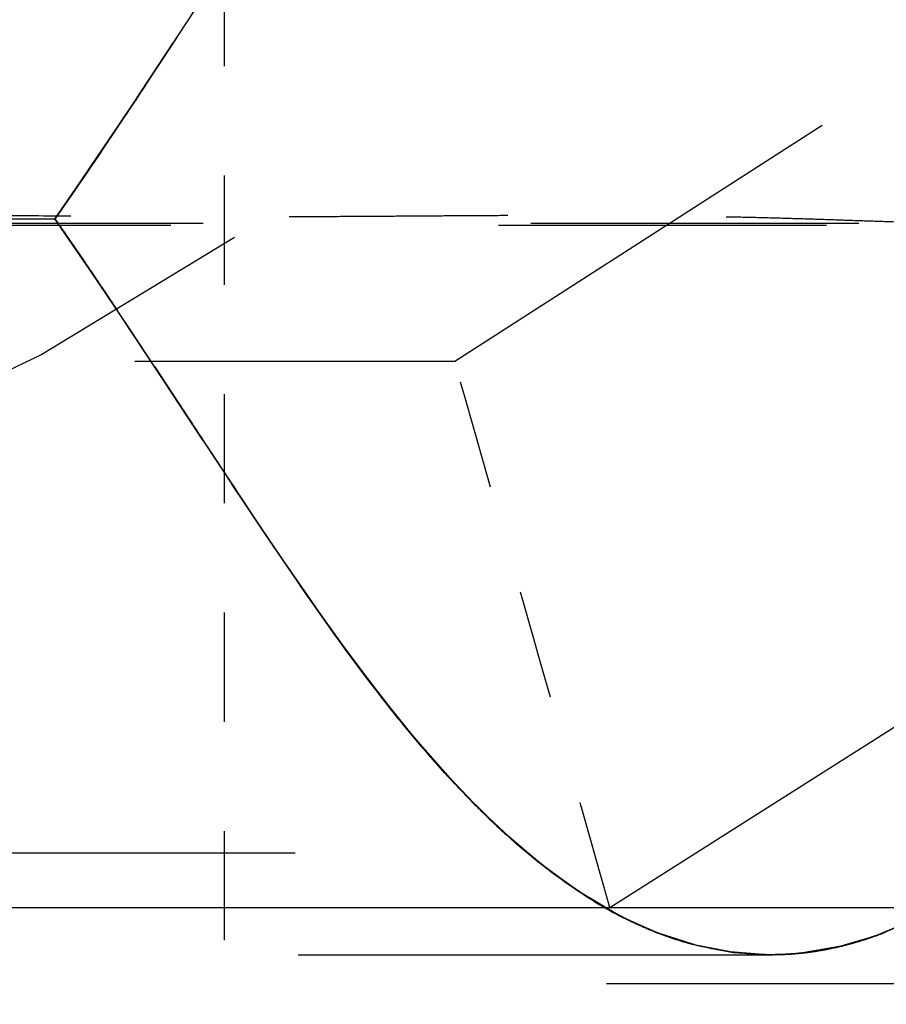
# Model space of a CAD drawing. Header units: millimetres. Extents: x 14186 to 17588, y 1400 to 3805.
# Tile 120 of 256: x 16317.386 to 16318.179, y 2698.791 to 2699.693. Entities that reach past the tile are written whole.
import ezdxf

# ---------------------------------------------------------------- set-up
doc = ezdxf.new("R2010")
doc.units = ezdxf.units.MM
doc.linetypes.add('HIDDEN', pattern=[0.2, 0.1, -0.1])
for name, color, linetype in [('DEFAULT_2', 8, 'HIDDEN'), ('SHELL_52', 7, 'Continuous'), ('SHELL_61_1', 7, 'Continuous')]:
    doc.layers.add(name, color=color, linetype=linetype)
doc.layers.add('dim', color=82, linetype='Continuous', lineweight=9)
doc.styles.get("Standard").update_dxf_attribs({"font": 'arial.ttf'})
doc.dimstyles.new('ISO-25', dxfattribs={"dimtxt": 2.5, "dimasz": 2.5, "dimexe": 1.25, "dimexo": 0.625, "dimtad": 1, "dimtxsty": 'Standard', "dimcen": 2.5, "dimadec": 0, "dimazin": 0, "dimtfac": 1, "dimtmove": 0, "dimatfit": 3, "dimfxl": 1, "dimarcsym": 0})

# ---------------------------------------------------------------- blocks, each defined once
blk = doc.blocks.new('*D24')
at = {"layer": 'Defpoints', "color": 0, "transparency": 16777216}
for p in [(16328.85945, 2985.59301), (16472.81599, 2454.76676)]:
    blk.add_point(p, dxfattribs=at)
at = {"layer": 'dim', "color": 0, "linetype": 'Continuous', "lineweight": -2, "transparency": 16777216}
for p, q in [((16322.57771, 3008.75634), (16316.29597, 3031.91967)), ((16328.85945, 2985.59301), (16472.81599, 2454.76676)), ((16510.01852, 2317.58592), (16479.09773, 2431.60343))]:
    blk.add_line(p, q, dxfattribs=at)
at = {"layer": 'dim', "color": 0, "transparency": 16777216}
for points in [[(16326.43826, 3009.8033), (16318.71716, 3007.70939), (16328.85945, 2985.59301)], [(16482.95828, 2432.65039), (16475.23717, 2430.55647), (16472.81599, 2454.76676)]]:
    blk.add_solid(points, dxfattribs=at)
at = {"layer": 'dim', "color": 0, "transparency": 16777216, "insert": (16518.28002, 2368.59445), "char_height": 30, "attachment_point": 5, "rotation": 285.17328}
blk.add_mtext('360%%D', dxfattribs=at)
blk = doc.blocks.new('*D27')
at = {"layer": 'Defpoints', "color": 0, "transparency": 16777216}
for p in [(17053.85064, 3119.68737), (16297.8248, 2320.6724)]:
    blk.add_point(p, dxfattribs=at)
at = {"layer": 'dim', "color": 0, "linetype": 'Continuous', "lineweight": -2, "transparency": 16777216}
for p, q in [((17253.46947, 3330.65693), (17070.34575, 3137.12043)), ((16297.8248, 2320.6724), (17053.85064, 3119.68737)), ((16281.32969, 2303.23935), (16264.83458, 2285.80629))]:
    blk.add_line(p, q, dxfattribs=at)
at = {"layer": 'dim', "color": 0, "transparency": 16777216}
for points in [[(17067.44024, 3139.86961), (17073.25126, 3134.37124), (17053.85064, 3119.68737)], [(16278.42418, 2305.98853), (16284.2352, 2300.49016), (16297.8248, 2320.6724)]]:
    blk.add_solid(points, dxfattribs=at)
at = {"layer": 'dim', "color": 0, "transparency": 16777216, "insert": (17191.28703, 3297.17107), "char_height": 30, "attachment_point": 5, "rotation": 46.58354}
blk.add_mtext('∅1100', dxfattribs=at)
blk = doc.blocks.new('*D28')
at = {"layer": 'Defpoints', "color": 0, "transparency": 16777216}
for p in [(17217.99457, 2998.66902), (16133.68087, 2441.69076)]:
    blk.add_point(p, dxfattribs=at)
at = {"layer": 'dim', "color": 0, "linetype": 'Continuous', "lineweight": -2, "transparency": 16777216}
for p, q in [((17380.1399, 3081.95803), (17239.34283, 3009.63496)), ((16133.68087, 2441.69076), (17217.99457, 2998.66902)), ((16112.33261, 2430.72482), (16090.98435, 2419.75888))]:
    blk.add_line(p, q, dxfattribs=at)
at = {"layer": 'dim', "color": 0, "transparency": 16777216}
for points in [[(17237.51518, 3013.193), (17241.17049, 3006.07691), (17217.99457, 2998.66902)], [(16110.50495, 2434.28286), (16114.16026, 2427.16677), (16133.68087, 2441.69076)]]:
    blk.add_solid(points, dxfattribs=at)
at = {"layer": 'dim', "color": 0, "transparency": 16777216, "insert": (17310.29339, 3070.98498), "char_height": 30, "attachment_point": 5, "rotation": 27.18816}
blk.add_mtext('∅1219', dxfattribs=at)

msp = doc.modelspace()

# ---------------------------------------------------------------- linework, layer by layer
for centre, radius in [((16675.83772, 2720.17989), 609.5), ((16675.83772, 2720.17989), 550), ((16400.83772, 2720.17989), 275)]:
    msp.add_circle(centre, radius)
at = {"layer": 'DEFAULT_2', "color": 8, "linetype": 'HIDDEN', "ltscale": 0.7}
msp.add_line((16317.57319, 2699.74989), (16317.57319, 2698.80989), dxfattribs=at)
at = {"layer": 'DEFAULT_2', "color": 8, "linetype": 'HIDDEN', "ltscale": 0.09}
msp.add_line((16317.50219, 2699.63439), (16317.56924, 2699.73625), dxfattribs=at)
at = {"layer": 'DEFAULT_2', "color": 8, "linetype": 'HIDDEN', "ltscale": 0.05}
for p, q in [((16317.48959, 2699.61537), (16317.52651, 2699.67131)), ((16317.50243, 2699.3856), (16317.46593, 2699.44036)), ((16317.51859, 2699.36112), (16317.48344, 2699.41418)), ((16317.55362, 2699.30783), (16317.51799, 2699.36204)), ((16317.61156, 2699.2206), (16317.57634, 2699.2734)), ((16317.61691, 2699.21255), (16317.58023, 2699.26752))]:
    msp.add_line(p, q, dxfattribs=at)
at = {"layer": 'DEFAULT_2', "color": 8, "linetype": 'HIDDEN', "ltscale": 0.04}
for p, q in [((16317.47324, 2699.59084), (16317.50524, 2699.63904)), ((16317.45817, 2699.56843), (16317.49057, 2699.61689)), ((16317.45951, 2699.57046), (16317.42822, 2699.52464)), ((16317.44851, 2699.55409), (16317.41806, 2699.51003)), ((16317.45735, 2699.45307), (16317.424, 2699.50184)), ((16317.43702, 2699.48293), (16317.47187, 2699.43151)), ((16317.47312, 2699.42968), (16317.44435, 2699.47221)), ((16317.48788, 2699.40756), (16317.45555, 2699.45581)), ((16317.55225, 2699.30991), (16317.52341, 2699.35376)), ((16317.60701, 2699.22727), (16317.63665, 2699.18351)), ((16317.6714, 2699.13391), (16317.6398, 2699.17897)), ((16317.69879, 2699.09648), (16317.66941, 2699.1367)), ((16317.70161, 2699.09273), (16317.66959, 2699.13645)), ((16317.7325, 2699.05301), (16317.69974, 2699.09521)), ((16317.73223, 2699.05334), (16317.76414, 2699.01535))]:
    msp.add_line(p, q, dxfattribs=at)
at = {"layer": 'DEFAULT_2', "color": 8, "linetype": 'HIDDEN', "ltscale": 0.02}
for p, q in [((16317.4381, 2699.53895), (16317.45064, 2699.55732)), ((16317.41778, 2699.50963), (16317.43674, 2699.53701)), ((16317.43659, 2699.53678), (16317.4179, 2699.5098)), ((16317.43755, 2699.48215), (16317.41819, 2699.51017)), ((16318.00398, 2698.84567), (16317.97069, 2698.85638)), ((16318.16884, 2698.85371), (16318.13561, 2698.84391)), ((16318.03678, 2698.83917), (16318.00343, 2698.84581)), ((16318.13612, 2698.84403), (16318.10286, 2698.83829)), ((16318.06987, 2698.83668), (16318.0365, 2698.83921)), ((16318.03902, 2698.83883), (16318.07321, 2698.83666)), ((16318.06987, 2698.83668), (16318.10313, 2698.83832))]:
    msp.add_line(p, q, dxfattribs=at)
at = {"layer": 'DEFAULT_2', "color": 8, "linetype": 'HIDDEN'}
for p, q in [((16317.4179, 2699.50987), (16317.41766, 2699.50946)), ((16317.41771, 2699.50953), (16317.41766, 2699.50946)), ((16317.41806, 2699.50997), (16317.41771, 2699.50953)), ((16317.41812, 2699.51014), (16317.4179, 2699.50987)), ((16317.41813, 2699.51014), (16317.41806, 2699.50997)), ((16317.41824, 2699.51024), (16317.41812, 2699.51014)), ((16317.41828, 2699.51022), (16317.41813, 2699.51014)), ((16317.41841, 2699.50981), (16317.41852, 2699.50966)), ((16317.41852, 2699.50964), (16317.41869, 2699.5094)), ((16317.4187, 2699.5094), (16317.41885, 2699.50916))]:
    msp.add_line(p, q, dxfattribs=at).dxf.unprotected_set("ltscale", 0)
at = {"layer": 'DEFAULT_2', "color": 8, "linetype": 'HIDDEN', "ltscale": 0.03}
for p, q in [((16317.41815, 2699.51017), (16317.44435, 2699.47221)), ((16317.41815, 2699.51017), (16317.44426, 2699.47235)), ((16317.45813, 2699.45197), (16317.43171, 2699.49064)), ((16317.63665, 2699.18351), (16317.66437, 2699.14375)), ((16317.69252, 2699.10488), (16317.7211, 2699.06733)), ((16317.72697, 2699.05991), (16317.69703, 2699.09882)), ((16317.75561, 2699.02518), (16317.7252, 2699.06215)), ((16317.7501, 2699.03165), (16317.7797, 2698.99805)), ((16317.76389, 2699.01564), (16317.79646, 2698.98032)), ((16317.79624, 2698.98055), (16317.82959, 2698.94815)), ((16317.80988, 2698.96685), (16317.8408, 2698.93817)), ((16317.8984, 2698.89402), (16317.86254, 2698.92005)), ((16317.87237, 2698.91245), (16317.90483, 2698.88986)), ((16317.93407, 2698.87296), (16317.89783, 2698.89439)), ((16317.90484, 2698.88985), (16317.93815, 2698.87086)), ((16318.2014, 2698.86731), (16318.16811, 2698.85345))]:
    msp.add_line(p, q, dxfattribs=at)
at = {"layer": 'DEFAULT_2', "color": 8, "linetype": 'HIDDEN', "ltscale": 0.002}
for p, q in [((16317.41951, 2699.50827), (16317.41827, 2699.51)), ((16317.61899, 2699.2095), (16317.61731, 2699.21199)), ((16318.15763, 2698.84994), (16318.1599, 2698.85063)), ((16318.15918, 2698.85043), (16318.16126, 2698.85107)), ((16318.1632, 2698.85175), (16318.16539, 2698.8525)), ((16318.16454, 2698.8522), (16318.16695, 2698.85304)), ((16318.16852, 2698.85359), (16318.17081, 2698.85437)), ((16318.16993, 2698.85409), (16318.17218, 2698.85487)), ((16318.174, 2698.85559), (16318.17632, 2698.85643)), ((16318.17484, 2698.85591), (16318.1777, 2698.85696)), ((16318.01687, 2698.84264), (16318.01443, 2698.84317)), ((16318.01929, 2698.84214), (16318.01687, 2698.84264)), ((16318.02169, 2698.84166), (16318.01929, 2698.84214)), ((16318.02409, 2698.84121), (16318.02169, 2698.84166)), ((16318.12587, 2698.84182), (16318.12815, 2698.84227)), ((16318.12736, 2698.84212), (16318.12944, 2698.84253)), ((16318.13105, 2698.8429), (16318.13349, 2698.84343)), ((16318.13635, 2698.84409), (16318.13856, 2698.84459)), ((16318.14649, 2698.84664), (16318.14867, 2698.84727)), ((16318.14782, 2698.847), (16318.14997, 2698.84764)), ((16318.14845, 2698.84721), (16318.15049, 2698.84776)), ((16318.1539, 2698.84879), (16318.1561, 2698.84946)), ((16318.02646, 2698.84078), (16318.02409, 2698.84121)), ((16318.02882, 2698.84038), (16318.02646, 2698.84078)), ((16318.03116, 2698.84), (16318.02882, 2698.84038)), ((16318.03349, 2698.83964), (16318.03116, 2698.84)), ((16318.0358, 2698.83931), (16318.03349, 2698.83964)), ((16318.0381, 2698.83899), (16318.0358, 2698.83931)), ((16318.04039, 2698.8387), (16318.0381, 2698.83899)), ((16318.04267, 2698.83843), (16318.04039, 2698.8387)), ((16318.04493, 2698.83818), (16318.04267, 2698.83843)), ((16318.04717, 2698.83795), (16318.04493, 2698.83818)), ((16318.04939, 2698.83774), (16318.04717, 2698.83795)), ((16318.0516, 2698.83755), (16318.04939, 2698.83774)), ((16318.05378, 2698.83738), (16318.0516, 2698.83755)), ((16318.05594, 2698.83723), (16318.05378, 2698.83738)), ((16318.05808, 2698.8371), (16318.05594, 2698.83723)), ((16318.06019, 2698.83699), (16318.05808, 2698.8371)), ((16318.08179, 2698.8368), (16318.08403, 2698.83688)), ((16318.08516, 2698.83692), (16318.08755, 2698.83704)), ((16318.0892, 2698.83714), (16318.09157, 2698.83728)), ((16318.09093, 2698.83724), (16318.09328, 2698.83741)), ((16318.09951, 2698.83795), (16318.1017, 2698.83817)), ((16318.10057, 2698.83806), (16318.10292, 2698.8383)), ((16318.10593, 2698.83866), (16318.10831, 2698.83895)), ((16318.11035, 2698.83922), (16318.11251, 2698.83954)), ((16318.11119, 2698.83934), (16318.11363, 2698.83971)), ((16318.11474, 2698.83988), (16318.11701, 2698.84023)), ((16318.11587, 2698.84006), (16318.11814, 2698.84043)), ((16318.11701, 2698.84023), (16318.11918, 2698.84058)), ((16318.11928, 2698.84062), (16318.12173, 2698.84103))]:
    msp.add_line(p, q, dxfattribs=at)
at = {"layer": 'DEFAULT_2', "color": 8, "linetype": 'HIDDEN', "ltscale": 3}
for p, q in [((16318.72439, 2699.50412), (16314.25376, 2699.50412)), ((16314.25399, 2699.50642), (16318.73059, 2699.50642))]:
    msp.add_line(p, q, dxfattribs=at)
at = {"layer": 'DEFAULT_2', "color": 8, "linetype": 'HIDDEN', "ltscale": 0.06}
msp.add_line((16317.53807, 2699.33151), (16317.4947, 2699.39724), dxfattribs=at)
at = {"layer": 'DEFAULT_2', "color": 8, "linetype": 'HIDDEN', "ltscale": 8}
msp.add_line((16291.89129, 2699.37989), (16317.78415, 2699.37989), dxfattribs=at)
at = {"layer": 'DEFAULT_2', "color": 8, "linetype": 'HIDDEN', "ltscale": 0.07}
msp.add_line((16317.50954, 2699.3748), (16317.56348, 2699.29286), dxfattribs=at)
at = {"layer": 'DEFAULT_2', "color": 8, "linetype": 'HIDDEN', "ltscale": 0.01}
for p, q in [((16317.65999, 2699.15), (16317.65199, 2699.16142)), ((16317.66945, 2699.13667), (16317.66158, 2699.14775))]:
    msp.add_line(p, q, dxfattribs=at)
at = {"layer": 'DEFAULT_2', "color": 8, "linetype": 'HIDDEN', "ltscale": 0.009}
msp.add_line((16317.67722, 2699.12585), (16317.66945, 2699.13667), dxfattribs=at)
at = {"layer": 'DEFAULT_2', "color": 8, "linetype": 'HIDDEN', "ltscale": 0.007}
for p, q in [((16317.68339, 2699.11736), (16317.67722, 2699.12585)), ((16317.68951, 2699.109), (16317.68339, 2699.11736)), ((16317.69561, 2699.10077), (16317.68951, 2699.109)), ((16317.70169, 2699.09265), (16317.69561, 2699.10077)), ((16317.70776, 2699.08463), (16317.70169, 2699.09265))]:
    msp.add_line(p, q, dxfattribs=at)
at = {"layer": 'DEFAULT_2', "color": 8, "linetype": 'HIDDEN', "ltscale": 0.005}
for p, q in [((16317.71232, 2699.07868), (16317.70776, 2699.08463)), ((16317.71689, 2699.07278), (16317.71232, 2699.07868)), ((16317.72145, 2699.06693), (16317.71689, 2699.07278)), ((16317.72601, 2699.06115), (16317.72145, 2699.06693)), ((16317.73058, 2699.05542), (16317.72601, 2699.06115)), ((16317.73515, 2699.04975), (16317.73058, 2699.05542)), ((16317.73973, 2699.04415), (16317.73515, 2699.04975)), ((16317.7443, 2699.0386), (16317.73973, 2699.04415)), ((16317.74888, 2699.03313), (16317.7443, 2699.0386)), ((16317.75347, 2699.02771), (16317.74888, 2699.03313)), ((16317.75806, 2699.02236), (16317.75347, 2699.02771)), ((16317.76265, 2699.01707), (16317.75806, 2699.02236))]:
    msp.add_line(p, q, dxfattribs=at)
at = {"layer": 'DEFAULT_2', "color": 8, "linetype": 'HIDDEN', "ltscale": 0.003}
for p, q in [((16317.76572, 2699.01358), (16317.76265, 2699.01707)), ((16317.76879, 2699.01012), (16317.76572, 2699.01358)), ((16317.77186, 2699.00669), (16317.76879, 2699.01012)), ((16317.77493, 2699.00329), (16317.77186, 2699.00669)), ((16317.778, 2698.99991), (16317.77493, 2699.00329)), ((16317.78108, 2698.99657), (16317.778, 2698.99991)), ((16317.78416, 2698.99325), (16317.78108, 2698.99657)), ((16317.78725, 2698.98997), (16317.78416, 2698.99325)), ((16317.79033, 2698.98671), (16317.78725, 2698.98997)), ((16317.79342, 2698.98349), (16317.79033, 2698.98671)), ((16317.79651, 2698.98029), (16317.79342, 2698.98349)), ((16317.79961, 2698.97712), (16317.79651, 2698.98029)), ((16317.80271, 2698.97398), (16317.79961, 2698.97712)), ((16317.80581, 2698.97088), (16317.80271, 2698.97398)), ((16317.80891, 2698.9678), (16317.80581, 2698.97088)), ((16317.81202, 2698.96475), (16317.80891, 2698.9678)), ((16317.81513, 2698.96173), (16317.81202, 2698.96475)), ((16317.81825, 2698.95875), (16317.81513, 2698.96173)), ((16317.82137, 2698.95579), (16317.81825, 2698.95875)), ((16317.82449, 2698.95287), (16317.82137, 2698.95579)), ((16317.82762, 2698.94998), (16317.82449, 2698.95287)), ((16317.83075, 2698.94711), (16317.82762, 2698.94998)), ((16317.83388, 2698.94428), (16317.83075, 2698.94711)), ((16317.84174, 2698.93735), (16317.83859, 2698.9401)), ((16317.84489, 2698.93463), (16317.84174, 2698.93735)), ((16317.84804, 2698.93194), (16317.84489, 2698.93463)), ((16317.8512, 2698.92929), (16317.84804, 2698.93194)), ((16317.85437, 2698.92666), (16317.8512, 2698.92929)), ((16317.85753, 2698.92408), (16317.85437, 2698.92666)), ((16317.86071, 2698.92152), (16317.85753, 2698.92408)), ((16317.86389, 2698.919), (16317.86071, 2698.92152)), ((16317.86707, 2698.91651), (16317.86389, 2698.919)), ((16317.87026, 2698.91405), (16317.86707, 2698.91651)), ((16317.87345, 2698.91163), (16317.87026, 2698.91405)), ((16317.87665, 2698.90924), (16317.87345, 2698.91163)), ((16317.87985, 2698.90689), (16317.87665, 2698.90924)), ((16317.88306, 2698.90457), (16317.87985, 2698.90689)), ((16317.88627, 2698.90229), (16317.88306, 2698.90457)), ((16317.88949, 2698.90004), (16317.88627, 2698.90229)), ((16317.8927, 2698.89784), (16317.88949, 2698.90004)), ((16317.89591, 2698.89567), (16317.8927, 2698.89784)), ((16317.89912, 2698.89355), (16317.89591, 2698.89567)), ((16317.90233, 2698.89147), (16317.89912, 2698.89355)), ((16317.90553, 2698.88943), (16317.90233, 2698.89147)), ((16318.0738, 2698.83666), (16318.06987, 2698.83668)), ((16318.06987, 2698.83668), (16318.0738, 2698.83666)), ((16318.07785, 2698.8367), (16318.07321, 2698.83666))]:
    msp.add_line(p, q, dxfattribs=at)
at = {"layer": 'DEFAULT_2', "color": 8, "linetype": 'HIDDEN', "ltscale": 9}
for p, q in [((16295.13819, 2698.92989), (16319.77819, 2698.92989)), ((16318.82319, 2698.80989), (16296.09319, 2698.80989))]:
    msp.add_line(p, q, dxfattribs=at)
at = {"layer": 'DEFAULT_2', "color": 8, "linetype": 'HIDDEN', "ltscale": 12}
msp.add_line((16285.90204, 2698.87989), (16323.7734, 2698.87989), dxfattribs=at)
at = {"layer": 'DEFAULT_2', "color": 8, "linetype": 'HIDDEN', "ltscale": 0.001}
for p, q in [((16318.17218, 2698.85487), (16318.17356, 2698.85538)), ((16318.1777, 2698.85696), (16318.17909, 2698.85751)), ((16318.12274, 2698.84124), (16318.12438, 2698.84153)), ((16318.13334, 2698.84339), (16318.13484, 2698.84374)), ((16318.13785, 2698.84444), (16318.13988, 2698.84492)), ((16318.14223, 2698.84554), (16318.1439, 2698.84597)), ((16318.14351, 2698.84587), (16318.14541, 2698.84637)), ((16318.14541, 2698.84637), (16318.14693, 2698.84679)), ((16318.15258, 2698.8484), (16318.15456, 2698.84899)), ((16318.06227, 2698.83689), (16318.06019, 2698.83699)), ((16318.06433, 2698.83681), (16318.06227, 2698.83689)), ((16318.06635, 2698.83675), (16318.06433, 2698.83681)), ((16318.06837, 2698.83671), (16318.06635, 2698.83675)), ((16318.07033, 2698.83668), (16318.06837, 2698.83671)), ((16318.07328, 2698.83666), (16318.0752, 2698.83667)), ((16318.07567, 2698.83667), (16318.0776, 2698.8367)), ((16318.07741, 2698.83669), (16318.0786, 2698.83671)), ((16318.08041, 2698.83676), (16318.08233, 2698.83681)), ((16318.08721, 2698.83703), (16318.08888, 2698.83711)), ((16318.09532, 2698.83757), (16318.09704, 2698.83771)), ((16318.09636, 2698.83766), (16318.09842, 2698.83784)), ((16318.10485, 2698.83853), (16318.10688, 2698.83876)), ((16318.12142, 2698.84098), (16318.1229, 2698.84125)), ((16318.12173, 2698.84103), (16318.12301, 2698.84127))]:
    msp.add_line(p, q, dxfattribs=at)
at = {"layer": 'DEFAULT_2', "color": 8, "linetype": 'HIDDEN', "ltscale": 0.07}
for points in [[(16317.4759, 2699.59473), (16317.50313, 2699.63571), (16317.53033, 2699.67698)], [(16317.41798, 2699.50991), (16317.43613, 2699.53611), (16317.4759, 2699.59473)], [(16317.63648, 2699.18375), (16317.66422, 2699.14397), (16317.69252, 2699.10488)], [(16317.69237, 2699.10507), (16317.72098, 2699.0675), (16317.7501, 2699.03165)]]:
    msp.add_lwpolyline(points, dxfattribs=at)
at = {"layer": 'DEFAULT_2', "color": 8, "linetype": 'HIDDEN', "ltscale": 0.09}
msp.add_lwpolyline([(16317.49548, 2699.6243), (16317.4596, 2699.5706), (16317.42828, 2699.52474)], dxfattribs=at)
at = {"layer": 'DEFAULT_2', "color": 8, "linetype": 'HIDDEN', "ltscale": 0.2}
for points in [[(16317.59008, 2699.25263), (16317.51822, 2699.36178), (16317.48707, 2699.40887), (16317.45573, 2699.45561), (16317.42415, 2699.50169)], [(16317.84222, 2698.93697), (16317.80729, 2698.96944), (16317.77304, 2699.00539), (16317.73948, 2699.04446), (16317.70669, 2699.08604), (16317.67456, 2699.12953), (16317.64278, 2699.17467)], [(16317.8423, 2698.93697), (16317.80739, 2698.96941), (16317.77318, 2699.00533), (16317.73964, 2699.04436), (16317.70687, 2699.0859), (16317.67477, 2699.12934), (16317.643, 2699.17444)], [(16317.75561, 2699.02518), (16317.78479, 2698.99256), (16317.81454, 2698.96229), (16317.84484, 2698.93466), (16317.87567, 2698.90995), (16317.90714, 2698.8884), (16317.93917, 2698.87034), (16317.97148, 2698.85607)], [(16317.76136, 2699.01853), (16317.79187, 2698.98508), (16317.82434, 2698.95299), (16317.85894, 2698.92293), (16317.89551, 2698.89593), (16317.93407, 2698.87296)], [(16318.18116, 2698.85838), (16318.17578, 2698.85627), (16318.17041, 2698.85427), (16318.16505, 2698.85238), (16318.15967, 2698.85059), (16318.1543, 2698.84892), (16318.14893, 2698.84735), (16318.14357, 2698.84589), (16318.13821, 2698.84454), (16318.13289, 2698.8433), (16318.12759, 2698.84218), (16318.12233, 2698.84116), (16318.11712, 2698.84026), (16318.11195, 2698.83946), (16318.10684, 2698.83877), (16318.1018, 2698.83819), (16318.09683, 2698.83771), (16318.09193, 2698.83732), (16318.08712, 2698.83702), (16318.0824, 2698.83682), (16318.07776, 2698.8367)]]:
    msp.add_lwpolyline(points, dxfattribs=at)
at = {"layer": 'DEFAULT_2', "color": 8, "linetype": 'HIDDEN', "ltscale": 0.05}
msp.add_lwpolyline([(16317.58047, 2699.26725), (16317.54859, 2699.31552), (16317.54684, 2699.31818), (16317.54509, 2699.32084)], dxfattribs=at)
at = {"layer": 'DEFAULT_2', "color": 8, "linetype": 'HIDDEN', "ltscale": 0.08}
for points in [[(16317.6439, 2699.17301), (16317.61032, 2699.22233), (16317.58122, 2699.26599)], [(16318.01443, 2698.84317), (16318.01197, 2698.84372), (16318.01074, 2698.84401), (16318.0095, 2698.8443), (16318.00826, 2698.8446), (16318.00701, 2698.84491), (16318.00576, 2698.84522), (16318.00451, 2698.84554), (16318.00325, 2698.84587), (16318.00199, 2698.8462), (16318.00072, 2698.84654), (16317.99945, 2698.84689), (16317.99817, 2698.84725), (16317.99689, 2698.84761), (16317.99561, 2698.84798), (16317.99432, 2698.84836), (16317.99302, 2698.84874), (16317.99173, 2698.84914), (16317.99042, 2698.84954), (16317.98912, 2698.84994), (16317.9878, 2698.85036), (16317.98649, 2698.85079), (16317.98516, 2698.85122), (16317.98384, 2698.85166), (16317.9825, 2698.85211), (16317.98117, 2698.85257), (16317.97982, 2698.85303), (16317.97847, 2698.85351), (16317.97712, 2698.85399), (16317.97576, 2698.85448), (16317.9744, 2698.85498), (16317.97303, 2698.85549), (16317.97165, 2698.85601), (16317.97027, 2698.85654), (16317.96888, 2698.85708), (16317.96749, 2698.85763), (16317.96609, 2698.85819), (16317.96468, 2698.85875), (16317.96327, 2698.85933), (16317.96185, 2698.85992), (16317.96043, 2698.86052), (16317.959, 2698.86112), (16317.95756, 2698.86174), (16317.95612, 2698.86237), (16317.95468, 2698.86301), (16317.95322, 2698.86366), (16317.95176, 2698.86432), (16317.9503, 2698.86499), (16317.94883, 2698.86567), (16317.94735, 2698.86636), (16317.94587, 2698.86707), (16317.94438, 2698.86778), (16317.94289, 2698.86851), (16317.94138, 2698.86925), (16317.93988, 2698.87), (16317.93837, 2698.87076), (16317.93685, 2698.87153), (16317.93533, 2698.87231), (16317.9338, 2698.87311), (16317.93226, 2698.87391), (16317.93072, 2698.87473), (16317.92918, 2698.87557), (16317.92763, 2698.87641), (16317.92607, 2698.87726), (16317.92451, 2698.87813), (16317.92295, 2698.87901), (16317.92138, 2698.8799), (16317.91981, 2698.8808), (16317.91823, 2698.88171), (16317.91666, 2698.88264), (16317.91507, 2698.88357), (16317.91349, 2698.88452), (16317.9119, 2698.88548), (16317.91031, 2698.88645), (16317.90872, 2698.88743), (16317.90712, 2698.88842), (16317.90553, 2698.88943)]]:
    msp.add_lwpolyline(points, dxfattribs=at)
at = {"layer": 'DEFAULT_2', "color": 8, "linetype": 'HIDDEN', "ltscale": 0.1}
for points in [[(16317.62988, 2699.19343), (16317.65381, 2699.15877), (16317.67879, 2699.12364), (16317.70482, 2699.08848), (16317.73235, 2699.0532)], [(16317.86358, 2698.91923), (16317.82819, 2698.94943), (16317.79482, 2698.98201), (16317.76236, 2699.01739), (16317.73064, 2699.05532)], [(16317.9059, 2698.88918), (16317.87425, 2698.91102), (16317.84327, 2698.936), (16317.81287, 2698.96391), (16317.78305, 2698.99443), (16317.75384, 2699.02725)], [(16317.93806, 2698.87086), (16317.97155, 2698.85597), (16318.00516, 2698.84529), (16318.03904, 2698.83882), (16318.07321, 2698.83666)]]:
    msp.add_lwpolyline(points, dxfattribs=at)
at = {"layer": 'DEFAULT_2', "color": 8, "linetype": 'HIDDEN', "ltscale": 0.4}
msp.add_lwpolyline([(16318.49788, 2699.1658), (16318.48191, 2699.14308), (16318.46566, 2699.12045), (16318.44905, 2699.09791), (16318.43205, 2699.07555), (16318.41466, 2699.0535), (16318.39688, 2699.03192), (16318.37871, 2699.01094), (16318.36015, 2698.99063), (16318.3412, 2698.97111), (16318.32184, 2698.95246), (16318.30203, 2698.93475), (16318.28181, 2698.91816), (16318.26131, 2698.90286), (16318.24045, 2698.88893), (16318.2193, 2698.87649), (16318.19811, 2698.86575), (16318.17689, 2698.85669), (16318.15562, 2698.84932), (16318.13459, 2698.84369), (16318.11389, 2698.83975), (16318.09343, 2698.83743), (16318.07321, 2698.83666)], dxfattribs=at)
at = {"layer": 'DEFAULT_2', "color": 8, "linetype": 'HIDDEN', "ltscale": 0.06}
for points in [[(16317.74999, 2699.03179), (16317.77961, 2698.99815), (16317.80994, 2698.96679)], [(16317.84076, 2698.93821), (16317.87235, 2698.91247), (16317.90484, 2698.88985)]]:
    msp.add_lwpolyline(points, dxfattribs=at)
at = {"layer": 'DEFAULT_2', "color": 8, "linetype": 'HIDDEN', "ltscale": 0.004}
msp.add_lwpolyline([(16317.83859, 2698.9401), (16317.83545, 2698.94288), (16317.83388, 2698.94428)], dxfattribs=at)
at = {"layer": 'DEFAULT_2', "color": 8, "linetype": 'HIDDEN', "ltscale": 8}
msp.add_lwpolyline([(16296.83874, 2698.8367), (16296.8409, 2698.83667), (16318.07407, 2698.83666)], dxfattribs=at)
at = {"layer": 'DEFAULT_2', "color": 8, "linetype": 'HIDDEN', "ltscale": 23}
for radius in [29.1, 29, 28.5]:
    msp.add_circle((16342.83772, 2720.17989), radius, dxfattribs=at)
at = {"layer": 'DEFAULT_2', "color": 8, "linetype": 'HIDDEN', "ltscale": 21}
msp.add_circle((16342.83772, 2720.17989), 26.75, dxfattribs=at)
at = {"layer": 'DEFAULT_2', "color": 8, "linetype": 'HIDDEN', "ltscale": 20}
msp.add_circle((16342.83772, 2720.17989), 25, dxfattribs=at)
at = {"layer": 'DEFAULT_2', "color": 8, "linetype": 'HIDDEN', "ltscale": 7}
msp.add_circle((16316.07144, 2701.84812), 2.8, dxfattribs=at)
at = {"layer": 'DEFAULT_2', "color": 8, "linetype": 'HIDDEN', "ltscale": 4}
for radius, start, end in [(24.5, 301.899143, 328.100857), (25, 301.570129, 328.429871)]:
    msp.add_arc((16304.83772, 2720.17989), radius, start, end, dxfattribs=at)
at = {"layer": 'DEFAULT_2', "color": 8, "linetype": 'HIDDEN', "ltscale": 0.4}
msp.add_arc((16143.7115, 2649.63249), 181.04168, 15.7846489, 15.949156, dxfattribs=at)
at = {"layer": 'DEFAULT_2', "color": 8, "linetype": 'HIDDEN', "ltscale": 10}
msp.add_open_spline([(16342.83772, 2695.17989), (16341.20406, 2695.18106), (16338.74377, 2695.42183), (16335.56902, 2696.21799), (16332.48649, 2697.32076), (16328.85842, 2699.2593), (16325.04629, 2702.38829), (16321.91694, 2706.20116), (16319.59187, 2710.55123), (16318.16009, 2715.27131), (16317.67667, 2720.17998), (16318.16013, 2725.08863), (16319.59191, 2729.80865), (16321.91697, 2734.15865), (16325.04629, 2737.97147), (16328.85835, 2741.10046), (16332.48645, 2743.03893), (16335.56893, 2744.14178), (16338.74371, 2744.93824), (16341.20404, 2745.17783), (16342.83772, 2745.17989)], degree=3, knots=[0, 0, 0, 0, 0.062492, 0.093775, 0.125056, 0.187547, 0.250038, 0.312529, 0.37502, 0.437511, 0.500001, 0.562491, 0.624981, 0.687471, 0.749962, 0.812452, 0.874942, 0.906224, 0.937507, 1, 1, 1, 1], dxfattribs=at)
at = {"layer": 'DEFAULT_2', "color": 8, "linetype": 'HIDDEN'}
msp.add_open_spline([(16318.73044, 2699.50642), (16318.72507, 2699.51409), (16318.7143, 2699.52959), (16318.69819, 2699.55313), (16318.68198, 2699.57709), (16318.66567, 2699.60144), (16318.64925, 2699.62616), (16318.63271, 2699.65119), (16318.61604, 2699.67652), (16318.59353, 2699.71078), (16318.57082, 2699.74531), (16318.55069, 2699.7756), (16318.53903, 2699.79302), (16318.53021, 2699.80612), (16318.52134, 2699.81923), (16318.5124, 2699.83235), (16318.5034, 2699.84546), (16318.49128, 2699.86294), (16318.47593, 2699.8847), (16318.45714, 2699.91061), (16318.43791, 2699.93624), (16318.41821, 2699.96148), (16318.39799, 2699.9862), (16318.37723, 2700.01025), (16318.3594, 2700.02965), (16318.34483, 2700.04469), (16318.33013, 2700.0593), (16318.31136, 2700.07687), (16318.2881, 2700.09669), (16318.26413, 2700.11501), (16318.23941, 2700.13165), (16318.21811, 2700.14398), (16318.20068, 2700.15277), (16318.18744, 2700.15879), (16318.174, 2700.16421), (16318.16036, 2700.169), (16318.14882, 2700.17245), (16318.13949, 2700.17486), (16318.1301, 2700.17703), (16318.11825, 2700.17931), (16318.10391, 2700.18133), (16318.08949, 2700.18261), (16318.07503, 2700.18314), (16318.06058, 2700.18291), (16318.04619, 2700.1819), (16318.03189, 2700.1801), (16318.0177, 2700.17755), (16318.00366, 2700.17427), (16317.98976, 2700.1703), (16317.97604, 2700.16566), (16317.96251, 2700.1604), (16317.94917, 2700.15455), (16317.93162, 2700.14596), (16317.91018, 2700.13385), (16317.88951, 2700.12021), (16317.87335, 2700.10846), (16317.85735, 2700.09611), (16317.83781, 2700.07971), (16317.81512, 2700.05878), (16317.79682, 2700.04041), (16317.78247, 2700.02522), (16317.76827, 2700.00965), (16317.75089, 2699.98969), (16317.73063, 2699.96507), (16317.71418, 2699.94412), (16317.70125, 2699.92713), (16317.68846, 2699.91003), (16317.67276, 2699.88848), (16317.6543, 2699.86241), (16317.63617, 2699.83622), (16317.61834, 2699.80999), (16317.60074, 2699.78379), (16317.58336, 2699.75767), (16317.56618, 2699.73166), (16317.54918, 2699.70582), (16317.53234, 2699.68018), (16317.51564, 2699.65479), (16317.49906, 2699.62968), (16317.4826, 2699.60488), (16317.46625, 2699.58044), (16317.45, 2699.55638), (16317.43385, 2699.53274), (16317.42305, 2699.51717), (16317.41766, 2699.50946)], degree=3, knots=[0, 0, 0, 0, 0.01442, 0.029058, 0.043905, 0.058948, 0.074176, 0.089577, 0.10514, 0.120852, 0.152672, 0.168756, 0.176836, 0.184939, 0.193064, 0.201209, 0.209372, 0.21755, 0.233943, 0.25037, 0.266815, 0.283257, 0.299653, 0.315965, 0.332157, 0.3402, 0.348202, 0.364073, 0.379749, 0.39522, 0.410494, 0.425588, 0.433077, 0.440533, 0.447963, 0.455377, 0.462786, 0.466493, 0.470203, 0.477628, 0.485057, 0.492483, 0.499904, 0.507316, 0.514716, 0.522105, 0.529494, 0.536889, 0.544298, 0.551726, 0.559173, 0.566643, 0.57414, 0.589242, 0.604519, 0.612229, 0.619985, 0.635638, 0.651476, 0.667485, 0.675546, 0.683641, 0.699917, 0.716284, 0.732706, 0.740927, 0.749147, 0.765573, 0.781968, 0.798317, 0.814599, 0.830798, 0.846901, 0.862897, 0.878772, 0.894516, 0.910115, 0.925558, 0.940832, 0.955925, 0.970825, 0.985521, 1, 1, 1, 1], dxfattribs=at)
at = {"layer": 'DEFAULT_2', "color": 8, "linetype": 'HIDDEN', "ltscale": 2}
for points, knots in [([(16314.83289, 2699.52802), (16314.86494, 2699.52671), (16314.92902, 2699.52426), (16315.02511, 2699.52115), (16315.10513, 2699.51903), (16315.16908, 2699.51763), (16315.21698, 2699.51673), (16315.26483, 2699.51598), (16315.31263, 2699.51538), (16315.36036, 2699.51493), (16315.40803, 2699.51461), (16315.45564, 2699.51441), (16315.50317, 2699.51432), (16315.55063, 2699.51433), (16315.59801, 2699.51442), (16315.6453, 2699.51459), (16315.70815, 2699.51489), (16315.78639, 2699.51537), (16315.8644, 2699.51587), (16315.92649, 2699.51622), (16315.97279, 2699.51643), (16316.01887, 2699.51657), (16316.05714, 2699.51662), (16316.08764, 2699.51661), (16316.11042, 2699.51658), (16316.13314, 2699.51652), (16316.15579, 2699.51642), (16316.17838, 2699.5163), (16316.20837, 2699.5161), (16316.2457, 2699.5158), (16316.29031, 2699.51537), (16316.33468, 2699.5149), (16316.37881, 2699.51441), (16316.4227, 2699.51393), (16316.46638, 2699.51348), (16316.50263, 2699.51316), (16316.53153, 2699.51294), (16316.56028, 2699.51275), (16316.59607, 2699.51257), (16316.63886, 2699.51242), (16316.69541, 2699.51232), (16316.76546, 2699.51234), (16316.84868, 2699.51253), (16316.91732, 2699.51277), (16316.97163, 2699.51297), (16317.02507, 2699.51317), (16317.09101, 2699.5134), (16317.16905, 2699.51359), (16317.23313, 2699.51366), (16317.28362, 2699.51362), (16317.32086, 2699.51355), (16317.35768, 2699.51342), (16317.40594, 2699.5132), (16317.45365, 2699.51293), (16317.50083, 2699.51268), (16317.53563, 2699.51253), (16317.57005, 2699.51242), (16317.5985, 2699.51238), (16317.62108, 2699.51239), (16317.63789, 2699.51242), (16317.6546, 2699.51247), (16317.67669, 2699.51256), (16317.70405, 2699.51271), (16317.73658, 2699.51292), (16317.76867, 2699.51315), (16317.8003, 2699.51336), (16317.83145, 2699.51353), (16317.85709, 2699.51363), (16317.87734, 2699.51366), (16317.89723, 2699.51365), (16317.93122, 2699.51356), (16317.96951, 2699.51326), (16318.00704, 2699.51274), (16318.03432, 2699.51225), (16318.06103, 2699.51165), (16318.08716, 2699.51094), (16318.11273, 2699.51016), (16318.13777, 2699.50933), (16318.16229, 2699.50849), (16318.18242, 2699.5078), (16318.19828, 2699.50727), (16318.21384, 2699.50677), (16318.23301, 2699.50618), (16318.25568, 2699.50556), (16318.27792, 2699.50503), (16318.29973, 2699.50463), (16318.32112, 2699.50435), (16318.3421, 2699.50422), (16318.36269, 2699.50425), (16318.38292, 2699.5045), (16318.39958, 2699.50495), (16318.41276, 2699.50548), (16318.42255, 2699.50598), (16318.4323, 2699.50657), (16318.442, 2699.50728), (16318.45165, 2699.5081), (16318.46125, 2699.50905), (16318.47077, 2699.51007), (16318.48018, 2699.51113), (16318.48943, 2699.51217), (16318.49849, 2699.51314), (16318.50591, 2699.51388), (16318.51172, 2699.51439), (16318.51596, 2699.51472), (16318.52014, 2699.51501), (16318.52554, 2699.51531), (16318.5321, 2699.51557), (16318.53973, 2699.51568), (16318.54705, 2699.51558), (16318.55295, 2699.51533), (16318.55752, 2699.51502), (16318.56082, 2699.51475), (16318.56406, 2699.51442), (16318.56822, 2699.51392), (16318.57326, 2699.51319), (16318.57912, 2699.51217), (16318.58476, 2699.51105), (16318.58934, 2699.51007), (16318.59293, 2699.50927), (16318.59557, 2699.50868), (16318.59818, 2699.5081), (16318.60077, 2699.50752), (16318.60334, 2699.50696), (16318.60672, 2699.50623), (16318.61088, 2699.50534), (16318.61581, 2699.50432), (16318.62064, 2699.50335), (16318.62688, 2699.50214), (16318.63444, 2699.50076), (16318.64322, 2699.49932), (16318.65159, 2699.49812), (16318.65954, 2699.49716), (16318.66707, 2699.49644), (16318.67417, 2699.49593), (16318.68083, 2699.49565), (16318.68705, 2699.49557), (16318.69282, 2699.49569), (16318.69814, 2699.49601), (16318.703, 2699.4965), (16318.7074, 2699.49715), (16318.71134, 2699.49794), (16318.71432, 2699.49874), (16318.71646, 2699.49943), (16318.7179, 2699.49997), (16318.71922, 2699.50053), (16318.72042, 2699.50111), (16318.72151, 2699.50171), (16318.72247, 2699.50234), (16318.72333, 2699.50297), (16318.72429, 2699.50379), (16318.72492, 2699.50445), (16318.7253, 2699.50489)], [0, 0, 0, 0, 0.024694, 0.049368, 0.074011, 0.086317, 0.098612, 0.110892, 0.123159, 0.135409, 0.147643, 0.159859, 0.172057, 0.184235, 0.196393, 0.208529, 0.220641, 0.244777, 0.268767, 0.280697, 0.292578, 0.304405, 0.316175, 0.322038, 0.327884, 0.333714, 0.339527, 0.345324, 0.351104, 0.362615, 0.374062, 0.385447, 0.396771, 0.408036, 0.419243, 0.430393, 0.435947, 0.441488, 0.452526, 0.463506, 0.474424, 0.496066, 0.517429, 0.538493, 0.548907, 0.559237, 0.579637, 0.599669, 0.619309, 0.628974, 0.638532, 0.64798, 0.65732, 0.675683, 0.684711, 0.69364, 0.702472, 0.71121, 0.715544, 0.719856, 0.724144, 0.728409, 0.736863, 0.745212, 0.753449, 0.761568, 0.769563, 0.777426, 0.781306, 0.785152, 0.792737, 0.807476, 0.814627, 0.821631, 0.828486, 0.835192, 0.841755, 0.848181, 0.854476, 0.860645, 0.863684, 0.866694, 0.872628, 0.878448, 0.884156, 0.889753, 0.895242, 0.900624, 0.905903, 0.91109, 0.9162, 0.91873, 0.921246, 0.92375, 0.926245, 0.928732, 0.93121, 0.933671, 0.936104, 0.938497, 0.940839, 0.94312, 0.944233, 0.945327, 0.9464, 0.947452, 0.949493, 0.951451, 0.953329, 0.955127, 0.955998, 0.95685, 0.957684, 0.958499, 0.96008, 0.961604, 0.963077, 0.964508, 0.96521, 0.965904, 0.966591, 0.967272, 0.967946, 0.968614, 0.969931, 0.971222, 0.972487, 0.973725, 0.97612, 0.978403, 0.980573, 0.982628, 0.984569, 0.986394, 0.988105, 0.989701, 0.991182, 0.992548, 0.993801, 0.994941, 0.995971, 0.996892, 0.997312, 0.997706, 0.998074, 0.998416, 0.998734, 0.999028, 0.9993, 0.999552, 1, 1, 1, 1]), ([(16314.24464, 2699.5044), (16314.34821, 2699.50427), (16314.50356, 2699.50411), (16314.71069, 2699.50402), (16314.86598, 2699.50399), (16315.02102, 2699.50399), (16315.17539, 2699.50401), (16315.32849, 2699.50403), (16315.47975, 2699.50406), (16315.62863, 2699.50411), (16315.82096, 2699.50421), (16316.00846, 2699.50437), (16316.19042, 2699.50465), (16316.31978, 2699.50492), (16316.44359, 2699.50524), (16316.56139, 2699.50561), (16316.67283, 2699.50603), (16316.77761, 2699.50646), (16316.87545, 2699.50691), (16316.96609, 2699.50735), (16317.04924, 2699.50777), (16317.12464, 2699.50816), (16317.19201, 2699.50851), (16317.25103, 2699.50883), (16317.29487, 2699.50908), (16317.32557, 2699.50926), (16317.34525, 2699.50939), (16317.3626, 2699.5095), (16317.37747, 2699.5096), (16317.38825, 2699.50967), (16317.39557, 2699.50972), (16317.40011, 2699.50975), (16317.40403, 2699.50978), (16317.40738, 2699.5098), (16317.41017, 2699.50983), (16317.41244, 2699.50984), (16317.41426, 2699.50986), (16317.41551, 2699.50987), (16317.41631, 2699.50988), (16317.4168, 2699.50988), (16317.4172, 2699.50989), (16317.41755, 2699.50989), (16317.41783, 2699.5099), (16317.41806, 2699.5099), (16317.41821, 2699.50991), (16317.41832, 2699.50991), (16317.41838, 2699.50991), (16317.41843, 2699.50991), (16317.41848, 2699.50991), (16317.41851, 2699.50992), (16317.41853, 2699.50992), (16317.41855, 2699.50992), (16317.41856, 2699.50992), (16317.41856, 2699.50992), (16317.41857, 2699.50992), (16317.41857, 2699.50992), (16317.41857, 2699.50992), (16317.41858, 2699.50992), (16317.41857, 2699.50993), (16317.41857, 2699.50993), (16317.41857, 2699.50993), (16317.41856, 2699.50993), (16317.41856, 2699.50993), (16317.41855, 2699.50993), (16317.41852, 2699.50993), (16317.41849, 2699.50994), (16317.41843, 2699.50994), (16317.41836, 2699.50994), (16317.4183, 2699.50995), (16317.41828, 2699.50995)], [0, 0, 0, 0, 0.09788, 0.146821, 0.195759, 0.244651, 0.293347, 0.341652, 0.389354, 0.436305, 0.482357, 0.571126, 0.613516, 0.65433, 0.693384, 0.730528, 0.765665, 0.798705, 0.829557, 0.858138, 0.884363, 0.908147, 0.929403, 0.948035, 0.963931, 0.970838, 0.977047, 0.98253, 0.987232, 0.991101, 0.992725, 0.994151, 0.995386, 0.996437, 0.997311, 0.998022, 0.998588, 0.999026, 0.999202, 0.999353, 0.999481, 0.999588, 0.999676, 0.999747, 0.999803, 0.999826, 0.999845, 0.999862, 0.999875, 0.999886, 0.999894, 0.999897, 0.9999, 0.999902, 0.999904, 0.999905, 0.999906, 0.999906, 0.999906, 0.999907, 0.999908, 0.99991, 0.999911, 0.999916, 0.999921, 0.999934, 0.999949, 0.999979, 1, 1, 1, 1]), ([(16314.82381, 2699.5097), (16314.84533, 2699.5097), (16314.88836, 2699.50973), (16314.95288, 2699.50985), (16315.00661, 2699.50998), (16315.04955, 2699.51007), (16315.08171, 2699.51013), (16315.11383, 2699.51018), (16315.14589, 2699.51021), (16315.17791, 2699.51022), (16315.22048, 2699.51022), (16315.27352, 2699.51021), (16315.32645, 2699.51018), (16315.36864, 2699.51016), (16315.4106, 2699.51015), (16315.46282, 2699.51015), (16315.52518, 2699.51016), (16315.60742, 2699.51017), (16315.70895, 2699.51017), (16315.82908, 2699.51017), (16315.94671, 2699.51017), (16316.09774, 2699.51017), (16316.24451, 2699.51017), (16316.38666, 2699.51017), (16316.48762, 2699.51017), (16316.58445, 2699.51017), (16316.67688, 2699.51017), (16316.76473, 2699.51017), (16316.84778, 2699.51017), (16316.92585, 2699.51017), (16316.99875, 2699.51017), (16317.06627, 2699.51017), (16317.12824, 2699.51017), (16317.17634, 2699.51017), (16317.21193, 2699.51017), (16317.23642, 2699.51017), (16317.25942, 2699.51017), (16317.28089, 2699.51017), (16317.30084, 2699.51017), (16317.31923, 2699.51016), (16317.33606, 2699.51016), (16317.3513, 2699.51017), (16317.36496, 2699.51017), (16317.37703, 2699.51017), (16317.3861, 2699.51017), (16317.39258, 2699.51016), (16317.39684, 2699.51016), (16317.40071, 2699.51015), (16317.40417, 2699.51015), (16317.40724, 2699.51015), (16317.4099, 2699.51015), (16317.41215, 2699.51015), (16317.414, 2699.51016), (16317.41528, 2699.51018), (16317.41611, 2699.51019), (16317.41661, 2699.5102), (16317.41702, 2699.51021), (16317.41736, 2699.51022), (16317.41763, 2699.51023), (16317.41785, 2699.51024), (16317.41801, 2699.51024), (16317.41811, 2699.51024), (16317.41817, 2699.51024), (16317.4182, 2699.51024), (16317.41822, 2699.51024), (16317.41824, 2699.51024), (16317.41824, 2699.51024)], [0, 0, 0, 0, 0.024881, 0.049757, 0.074607, 0.087016, 0.099411, 0.11179, 0.124151, 0.136492, 0.14881, 0.173374, 0.197829, 0.21001, 0.222159, 0.246352, 0.270392, 0.294265, 0.341452, 0.387794, 0.43317, 0.477473, 0.562436, 0.602884, 0.641834, 0.679185, 0.714843, 0.748724, 0.780759, 0.810875, 0.839, 0.865054, 0.888957, 0.910659, 0.92067, 0.930112, 0.938977, 0.947258, 0.954948, 0.962039, 0.968526, 0.974402, 0.979666, 0.984318, 0.988363, 0.990158, 0.991802, 0.993292, 0.994629, 0.995811, 0.996837, 0.997706, 0.998416, 0.998969, 0.999191, 0.999381, 0.999539, 0.999669, 0.999774, 0.999856, 0.999917, 0.999959, 0.999974, 0.999986, 0.999995, 1, 1, 1, 1])]:
    msp.add_open_spline(points, degree=3, knots=knots, dxfattribs=at)
at = {"layer": 'DEFAULT_2', "color": 8, "linetype": 'HIDDEN', "ltscale": 0.7}
for points, knots in [([(16317.41885, 2699.50916), (16317.42421, 2699.50149), (16317.43495, 2699.48599), (16317.45102, 2699.46246), (16317.46718, 2699.43852), (16317.48344, 2699.4142), (16317.49982, 2699.38953), (16317.51632, 2699.36454), (16317.53294, 2699.33927), (16317.55539, 2699.3051), (16317.57805, 2699.27069), (16317.59813, 2699.2405), (16317.60977, 2699.22314), (16317.61856, 2699.21009), (16317.62742, 2699.19702), (16317.63634, 2699.18396), (16317.64533, 2699.1709), (16317.65742, 2699.1535), (16317.67275, 2699.13184), (16317.69151, 2699.10606), (16317.71071, 2699.08058), (16317.73039, 2699.0555), (16317.75058, 2699.03096), (16317.77132, 2699.00709), (16317.78911, 2698.98785), (16317.80366, 2698.97294), (16317.81834, 2698.95845), (16317.83707, 2698.94105), (16317.8603, 2698.92142), (16317.88427, 2698.90329), (16317.90902, 2698.88684), (16317.93038, 2698.87467), (16317.94786, 2698.86601), (16317.96113, 2698.86009), (16317.97459, 2698.85477), (16317.98824, 2698.85008), (16318.00208, 2698.84605), (16318.01608, 2698.84271), (16318.03022, 2698.84009), (16318.04447, 2698.83818), (16318.05879, 2698.83701), (16318.06836, 2698.83672), (16318.07314, 2698.83671)], [0, 0, 0, 0, 0.028917, 0.058264, 0.088021, 0.118164, 0.14867, 0.179516, 0.210678, 0.242131, 0.305817, 0.338, 0.354166, 0.370378, 0.386633, 0.402927, 0.419256, 0.435614, 0.468398, 0.501244, 0.534118, 0.566974, 0.599729, 0.632306, 0.664639, 0.680696, 0.696672, 0.728358, 0.759668, 0.790597, 0.821173, 0.851441, 0.866467, 0.881425, 0.896324, 0.911179, 0.926006, 0.940824, 0.955633, 0.970432, 0.985221, 1, 1, 1, 1]), ([(16318.07314, 2698.83671), (16318.07789, 2698.8367), (16318.08503, 2698.83686), (16318.09452, 2698.83747), (16318.10162, 2698.83812), (16318.1087, 2698.83896), (16318.11812, 2698.84033), (16318.12984, 2698.84251), (16318.14377, 2698.84582), (16318.15755, 2698.84981), (16318.17115, 2698.85443), (16318.18455, 2698.85966), (16318.19774, 2698.86547), (16318.21508, 2698.87398), (16318.23198, 2698.88352), (16318.24842, 2698.89397), (16318.26061, 2698.90228), (16318.27261, 2698.91101), (16318.28444, 2698.92013), (16318.2961, 2698.92962), (16318.31147, 2698.94278), (16318.33026, 2698.96006), (16318.3521, 2698.98189), (16318.37333, 2699.0047), (16318.39399, 2699.02834), (16318.4141, 2699.05267), (16318.43043, 2699.0734), (16318.44327, 2699.0902), (16318.45596, 2699.10712), (16318.47154, 2699.12844), (16318.48987, 2699.15425), (16318.50785, 2699.18017), (16318.52555, 2699.20615), (16318.54301, 2699.2321), (16318.56025, 2699.25797), (16318.57729, 2699.28373), (16318.59415, 2699.30934), (16318.61084, 2699.33475), (16318.62739, 2699.35992), (16318.64381, 2699.38481), (16318.66012, 2699.4094), (16318.6763, 2699.43364), (16318.69239, 2699.45752), (16318.70837, 2699.48099), (16318.71905, 2699.49646), (16318.72438, 2699.50412)], [0, 0, 0, 0, 0.014774, 0.02216, 0.029548, 0.036937, 0.04433, 0.05913, 0.073956, 0.088809, 0.103689, 0.118591, 0.133514, 0.148476, 0.178585, 0.193762, 0.209033, 0.224402, 0.239873, 0.255446, 0.271121, 0.302761, 0.334757, 0.367054, 0.399594, 0.432316, 0.465153, 0.481591, 0.498029, 0.530881, 0.563675, 0.596379, 0.628953, 0.661361, 0.693579, 0.725583, 0.757348, 0.78885, 0.820065, 0.850967, 0.881536, 0.911746, 0.941575, 0.971, 1, 1, 1, 1])]:
    msp.add_open_spline(points, degree=3, knots=knots, dxfattribs=at)
at = {"layer": 'SHELL_52', "color": 8, "linetype": 'HIDDEN', "ltscale": 22}
msp.add_circle((16342.83772, 2720.17989), 27, dxfattribs=at)
at = {"layer": 'SHELL_52', "color": 8, "linetype": 'HIDDEN', "ltscale": 21}
msp.add_circle((16342.83772, 2720.17989), 26.5, dxfattribs=at)
at = {"layer": 'SHELL_52', "color": 8, "linetype": 'HIDDEN', "ltscale": 17}
msp.add_arc((16342.83772, 2720.17989), 25, 26.872074, 333.127925, dxfattribs=at)
at = {"layer": 'SHELL_61_1', "color": 8, "linetype": 'HIDDEN', "ltscale": 23}
msp.add_circle((16342.83772, 2720.17989), 29.25, dxfattribs=at)
at = {"layer": 'SHELL_61_1', "color": 8, "linetype": 'HIDDEN', "ltscale": 22}
msp.add_circle((16342.83772, 2720.17989), 27, dxfattribs=at)
at = {"layer": 'SHELL_61_1', "color": 8, "linetype": 'HIDDEN', "ltscale": 21}
msp.add_circle((16342.83772, 2720.17989), 26.75, dxfattribs=at)

# ---------------------------------------------------------------- dimensions: what is measured, and where the dimension line sits
at = {"layer": 'dim'}
dim = msp.add_diameter_dim_2p(p1=(16297.8248, 2320.6724), p2=(17053.85064, 3119.68737), dimstyle='ISO-25', override={"dimtxt": 30, "dimasz": 24, "dimexe": 5.997, "dimexo": 5.997, "dimgap": 5.997, "dimdsep": 46, "dimarcsym": 1}, dxfattribs=at)
dim.commit()
dim.dimension.update_dxf_attribs({"geometry": '*D27', "text_midpoint": (17207.37862, 3281.94526), "dimtype": 131})
dim = msp.add_diameter_dim_2p(p1=(16133.68087, 2441.69076), p2=(17217.99457, 2998.66902), dimstyle='ISO-25', override={"dimtxt": 30, "dimasz": 24, "dimexe": 5.997, "dimexo": 5.997, "dimgap": 5.997, "dimdsep": 46, "dimarcsym": 1}, dxfattribs=at)
dim.commit()
dim.dimension.update_dxf_attribs({"geometry": '*D28', "text_midpoint": (17310.29339, 3070.98498)})
dim = msp.add_diameter_dim_2p(p1=(16328.85945, 2985.59301), p2=(16472.81599, 2454.76676), text='360%%D', dimstyle='ISO-25', override={"dimtxt": 30, "dimasz": 24, "dimexe": 5.997, "dimexo": 5.997, "dimgap": 5.997, "dimdsep": 46, "dimarcsym": 1}, dxfattribs=at)
dim.commit()
dim.dimension.update_dxf_attribs({"geometry": '*D24', "text_midpoint": (16518.28002, 2368.59445)})

doc.saveas('drawing.dxf')
